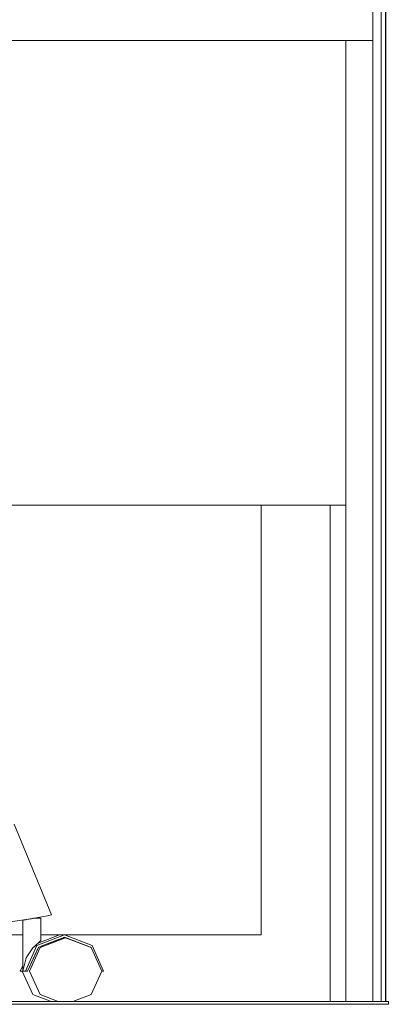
# Model space of a CAD drawing. Header units: millimetres. Extents: x -30280 to 309309, y -17460 to 4378.
# Tile 218 of 256: x 119524 to 119791, y -11436 to -10726. Entities that reach past the tile are written whole.
import ezdxf

# ---------------------------------------------------------------- set-up
doc = ezdxf.new("R2010")
doc.units = ezdxf.units.MM
doc.header["$MEASUREMENT"] = 0
doc.linetypes.add('Wipeout_Contour', pattern=[1000, 0, -1000])
doc.layers.add('P1_PLANTA PRIMERA_3_Nuevo_08_E_Envans secs', color=7, linetype='Continuous')
doc.layers.add('P1_PLANTA PRIMERA_3_Nuevo_09_EI_Mobiliari general', color=7, linetype='Continuous')
for name, color, linetype, lineweight in [('P1_PLANTA PRIMERA_3_Nuevo_08_E_Envans secs_Pluma_Nº__1', 7, 'Continuous', 5), ('P1_PLANTA PRIMERA_3_Nuevo_08_E_Envans secs_Pluma_Nº__47', 7, 'Continuous', 20), ('P1_PLANTA PRIMERA_3_Nuevo_09_EI_Mobiliari general_Pluma_Nº__1', 7, 'Continuous', 5), ('P1_PLANTA PRIMERA_3_Nuevo_14_PAV_Soft Light Grey 0554_Pluma_Nº__29', 7, 'Continuous', 20)]:
    doc.layers.add(name, color=color, linetype=linetype, lineweight=lineweight)

msp = doc.modelspace()

# ---------------------------------------------------------------- wipeouts: each hides what was drawn before it
at = {"color": 254, "linetype": 'Wipeout_Contour', "lineweight": 0, "ltscale": 601131.769149}
msp.add_wipeout([(119787.92, -11434.05), (119789.91, -11434.05), (119789.91, -11436.05), (119790.54, -8136.05), (119787.92, -8136.05)], dxfattribs=at).dxf.layer = 'P1_PLANTA PRIMERA_3_Nuevo_08_E_Envans secs'
at = {"color": 254, "linetype": 'Wipeout_Contour', "lineweight": 0, "ltscale": 481125.54323}
msp.add_wipeout([(119747.81, -11434.05), (119759.21, -11434.05), (119759.21, -11076.05), (119747.81, -11076.05)], dxfattribs=at).dxf.layer = 'P1_PLANTA PRIMERA_3_Nuevo_08_E_Envans secs'
at = {"color": 254, "linetype": 'Wipeout_Contour', "lineweight": 0, "ltscale": 480274.917342}
msp.add_wipeout([(119546.71, -11371.58), (119519.84, -11306.11), (119517.81, -11309), (119543.78, -11372.27)], dxfattribs=at).dxf.layer = 'P1_PLANTA PRIMERA_3_Nuevo_09_EI_Mobiliari general'
at = {"color": 254, "linetype": 'Wipeout_Contour', "lineweight": 0, "ltscale": 480351.243842}
msp.add_wipeout([(119533.24, -11429.02), (119546.43, -11434.05), (119551.7, -11434.05), (119538.52, -11429.02)], dxfattribs=at).dxf.layer = 'P1_PLANTA PRIMERA_3_Nuevo_09_EI_Mobiliari general'

# ---------------------------------------------------------------- next in the draw order: wipeouts: each hides what was drawn before it
at = {"color": 254, "linetype": 'Wipeout_Contour', "lineweight": 0, "ltscale": 480785.771614}
msp.add_wipeout([(119787.88, -8136.05), (119784.54, -8136.05), (119784.54, -11434.05), (119787.88, -11434.05)], dxfattribs=at).dxf.layer = 'P1_PLANTA PRIMERA_3_Nuevo_08_E_Envans secs'
at = {"color": 254, "linetype": 'Wipeout_Contour', "lineweight": 0, "ltscale": 481125.953884}
msp.add_wipeout([(119759.21, -11434.05), (119778.54, -11434.05), (119778.54, -10741.05), (119759.21, -10741.05)], dxfattribs=at).dxf.layer = 'P1_PLANTA PRIMERA_3_Nuevo_09_EI_Mobiliari general'
at = {"color": 254, "linetype": 'Wipeout_Contour', "lineweight": 0, "ltscale": 480254.473621}
msp.add_wipeout([(119543.78, -11372.27), (119517.81, -11309), (119510.5, -11315.97), (119534.3, -11373.95)], dxfattribs=at).dxf.layer = 'P1_PLANTA PRIMERA_3_Nuevo_09_EI_Mobiliari general'

# ---------------------------------------------------------------- next in the draw order: linework, layer by layer
at = {"layer": 'P1_PLANTA PRIMERA_3_Nuevo_08_E_Envans secs_Pluma_Nº__1', "color": 7, "linetype": 'Continuous', "lineweight": 5}
msp.add_line((119784.54, -8136.05), (119784.54, -11434.05), dxfattribs=at)
at = {"layer": 'P1_PLANTA PRIMERA_3_Nuevo_08_E_Envans secs_Pluma_Nº__47', "color": 7, "linetype": 'Continuous', "lineweight": 20}
for p, q in [((119787.88, -11434.05), (119787.88, -8136.05)), ((119787.88, -8136.05), (119787.92, -11434.05))]:
    msp.add_line(p, q, dxfattribs=at)
at = {"layer": 'P1_PLANTA PRIMERA_3_Nuevo_14_PAV_Soft Light Grey 0554_Pluma_Nº__29', "color": 7, "linetype": 'Continuous', "lineweight": 20}
msp.add_line((119789.91, -11434.05), (119789.91, -11436.05), dxfattribs=at)
at = {"layer": 'P1_PLANTA PRIMERA_3_Nuevo_14_PAV_Soft Light Grey 0554_Pluma_Nº__29', "color": 7, "linetype": 'Continuous', "lineweight": 20, "flags": 128}
msp.add_lwpolyline([(119789.91, -11434.05), (119784.54, -11434.05), (119778.54, -11434.05)], dxfattribs=at)

# ---------------------------------------------------------------- next in the draw order: wipeouts: each hides what was drawn before it
at = {"color": 254, "linetype": 'Wipeout_Contour', "lineweight": 0, "ltscale": 598924.843091}
msp.add_wipeout([(118986.33, -10741.05), (119778.54, -10741.05), (119778.54, -10716.05), (118986.34, -10716.05), (118986.34, -10740.69)], dxfattribs=at).dxf.layer = 'P1_PLANTA PRIMERA_3_Nuevo_09_EI_Mobiliari general'
at = {"color": 254, "linetype": 'Wipeout_Contour', "lineweight": 0, "ltscale": 480220.685385}
msp.add_wipeout([(119534.3, -11373.95), (119510.5, -11315.97), (119502.19, -11322.94), (119523.82, -11375.63)], dxfattribs=at).dxf.layer = 'P1_PLANTA PRIMERA_3_Nuevo_09_EI_Mobiliari general'

# ---------------------------------------------------------------- next in the draw order: linework, layer by layer
at = {"layer": 'P1_PLANTA PRIMERA_3_Nuevo_08_E_Envans secs_Pluma_Nº__1', "color": 7, "linetype": 'Continuous', "lineweight": 5}
msp.add_line((119778.54, -8136.05), (119778.54, -11434.05), dxfattribs=at)

# ---------------------------------------------------------------- next in the draw order: wipeouts: each hides what was drawn before it
at = {"color": 254, "linetype": 'Wipeout_Contour', "lineweight": 0, "ltscale": 6090697.080901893}
msp.add_wipeout([(118589.21, -11027.93), (118639.45, -11029.67), (118664.15, -11037.59), (118671.28, -11038.48), (118673.74, -11040.66), (118678.62, -11042.22), (118717.21, -11042.22), (118725.82, -11032.66), (118775.15, -11034.37), (118773.16, -11076.05), (119759.21, -11076.05), (119759.21, -10741.05), (118986.33, -10741.05), (118986.25, -10743.62), (119013.34, -10748.45), (119030.93, -10757.92), (119037.3, -10770.87), (119030.75, -10783.81), (119013.03, -10793.29), (118988.88, -10796.76), (118986.67, -10796.44), (118988.93, -10821.77), (118990.46, -10834.95), (118991.78, -10846.32), (118993.02, -10862.86), (118993.7, -10876.22), (118994.02, -10892.72), (118993.45, -10904.99), (118992.69, -10916.95), (118991.25, -10930.13), (118989.6, -10940.41), (118987.79, -10946.91), (118984.05, -10954.75), (118980.95, -10960.48), (118984.97, -11021.58), (118980.37, -11022.05), (118973.54, -11022.12), (118965.89, -11022.05), (118961.25, -11021.9), (118960.55, -11023.72), (118953.72, -11026.76), (118823.44, -11026.76), (118819.75, -11028.38), (118816.11, -11026.76), (118814.88, -11026.76), (118813.27, -11028.96), (118807.69, -11031.58), (118806.17, -11032.58), (118799.08, -11029.85), (118797.83, -11026.76), (118591.88, -11026.76)], dxfattribs=at).dxf.layer = 'P1_PLANTA PRIMERA_3_Nuevo_09_EI_Mobiliari general'
at = {"color": 254, "linetype": 'Wipeout_Contour', "lineweight": 0, "ltscale": 480316.477732}
msp.add_wipeout([(119539.1, -11390.14), (119539.1, -11374.05), (119537.76, -11374.05), (119537.76, -11391.37)], dxfattribs=at).dxf.layer = 'P1_PLANTA PRIMERA_3_Nuevo_09_EI_Mobiliari general'

# ---------------------------------------------------------------- next in the draw order: linework, layer by layer
at = {"layer": 'P1_PLANTA PRIMERA_3_Nuevo_09_EI_Mobiliari general_Pluma_Nº__1', "color": 7, "linetype": 'Continuous', "lineweight": 5}
for p, q in [((119759.21, -10741.05), (118986.33, -10741.05)), ((119778.54, -10741.05), (119759.21, -10741.05)), ((119759.21, -11076.05), (119759.21, -10741.05)), ((119759.21, -11434.05), (119759.21, -11076.05))]:
    msp.add_line(p, q, dxfattribs=at)

# ---------------------------------------------------------------- next in the draw order: wipeouts: each hides what was drawn before it
at = {"color": 254, "linetype": 'Wipeout_Contour', "lineweight": 0, "ltscale": 480994.866179}
msp.add_wipeout([(119698.16, -11386.05), (119747.81, -11386.05), (119747.81, -11076.05), (119698.16, -11076.05)], dxfattribs=at).dxf.layer = 'P1_PLANTA PRIMERA_3_Nuevo_08_E_Envans secs'
at = {"color": 254, "linetype": 'Wipeout_Contour', "lineweight": 0, "ltscale": 720456.452997}
msp.add_wipeout([(119533.38, -11374.1), (119533.38, -11395.44), (119534.89, -11394.03), (119537.76, -11391.37), (119537.76, -11374.05), (119533.68, -11374.05)], dxfattribs=at).dxf.layer = 'P1_PLANTA PRIMERA_3_Nuevo_09_EI_Mobiliari general'

# ---------------------------------------------------------------- next in the draw order: wipeouts: each hides what was drawn before it
at = {"color": 254, "linetype": 'Wipeout_Contour', "lineweight": 0, "ltscale": 480288.377842}
msp.add_wipeout([(119528.54, -11402.65), (119533.38, -11395.44), (119533.38, -11374.1), (119528.54, -11374.87)], dxfattribs=at).dxf.layer = 'P1_PLANTA PRIMERA_3_Nuevo_09_EI_Mobiliari general'

# ---------------------------------------------------------------- next in the draw order: wipeouts: each hides what was drawn before it
at = {"color": 254, "linetype": 'Wipeout_Contour', "lineweight": 0, "ltscale": 480275.518607}
msp.add_wipeout([(119526.07, -11412.05), (119528.54, -11402.65), (119528.54, -11374.87), (119526.07, -11375.27)], dxfattribs=at).dxf.layer = 'P1_PLANTA PRIMERA_3_Nuevo_09_EI_Mobiliari general'

# ---------------------------------------------------------------- next in the draw order: wipeouts: each hides what was drawn before it
at = {"color": 254, "linetype": 'Wipeout_Contour', "lineweight": 0, "ltscale": 480305.611951}
msp.add_wipeout([(119533.24, -11429.02), (119538.52, -11429.02), (119530.88, -11412.05), (119525.61, -11412.05)], dxfattribs=at).dxf.layer = 'P1_PLANTA PRIMERA_3_Nuevo_09_EI_Mobiliari general'

# ---------------------------------------------------------------- next in the draw order: wipeouts: each hides what was drawn before it
at = {"color": 254, "linetype": 'Wipeout_Contour', "lineweight": 0, "ltscale": 480307.003724}
msp.add_wipeout([(119537.18, -11395.08), (119529.55, -11412.05), (119530.88, -11412.05), (119538.52, -11395.08)], dxfattribs=at).dxf.layer = 'P1_PLANTA PRIMERA_3_Nuevo_09_EI_Mobiliari general'

# ---------------------------------------------------------------- next in the draw order: wipeouts: each hides what was drawn before it
at = {"color": 254, "linetype": 'Wipeout_Contour', "lineweight": 0, "ltscale": 600433.344403}
msp.add_wipeout([(119537.18, -11395.08), (119538.52, -11395.08), (119556.94, -11388.05), (119554.84, -11388.05), (119537.34, -11394.73)], dxfattribs=at).dxf.layer = 'P1_PLANTA PRIMERA_3_Nuevo_09_EI_Mobiliari general'
at = {"color": 254, "linetype": 'Wipeout_Contour', "lineweight": 0, "ltscale": 360206.227216}
msp.add_wipeout([(119526.07, -11407.95), (119524.23, -11412.05), (119526.07, -11412.05)], dxfattribs=at).dxf.layer = 'P1_PLANTA PRIMERA_3_Nuevo_09_EI_Mobiliari general'

# ---------------------------------------------------------------- next in the draw order: wipeouts: each hides what was drawn before it
at = {"color": 254, "linetype": 'Wipeout_Contour', "lineweight": 0, "ltscale": 1080905.248369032}
msp.add_wipeout([(119530.88, -11412.05), (119538.52, -11429.02), (119551.7, -11434.05), (119562.19, -11434.05), (119575.37, -11429.02), (119583, -11412.05), (119575.37, -11395.08), (119556.94, -11388.05), (119538.52, -11395.08)], dxfattribs=at).dxf.layer = 'P1_PLANTA PRIMERA_3_Nuevo_09_EI_Mobiliari general'

# ---------------------------------------------------------------- next in the draw order: wipeouts: each hides what was drawn before it
at = {"color": 254, "linetype": 'Wipeout_Contour', "lineweight": 0, "ltscale": 720442.339089}
msp.add_wipeout([(119528.54, -11402.65), (119526.07, -11412.05), (119527.92, -11412.05), (119536.19, -11393.67), (119535.05, -11393.67), (119533.38, -11395.44)], dxfattribs=at).dxf.layer = 'P1_PLANTA PRIMERA_3_Nuevo_09_EI_Mobiliari general'

# ---------------------------------------------------------------- next in the draw order: wipeouts: each hides what was drawn before it
at = {"color": 254, "linetype": 'Wipeout_Contour', "lineweight": 0, "ltscale": 480346.658451}
msp.add_wipeout([(119535.47, -11393.5), (119556.15, -11386.05), (119552.46, -11386.05), (119537.23, -11391.86)], dxfattribs=at).dxf.layer = 'P1_PLANTA PRIMERA_3_Nuevo_09_EI_Mobiliari general'

# ---------------------------------------------------------------- next in the draw order: wipeouts: each hides what was drawn before it
at = {"color": 254, "linetype": 'Wipeout_Contour', "lineweight": 0, "ltscale": 480408.212112}
msp.add_wipeout([(119554.84, -11388.05), (119556.94, -11388.05), (119574.44, -11394.73), (119556.15, -11387.55)], dxfattribs=at).dxf.layer = 'P1_PLANTA PRIMERA_3_Nuevo_09_EI_Mobiliari general'

# ---------------------------------------------------------------- next in the draw order: wipeouts: each hides what was drawn before it
at = {"color": 254, "linetype": 'Wipeout_Contour', "lineweight": 0, "ltscale": 1200984.464349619}
msp.add_wipeout([(119527.92, -11412.05), (119529.55, -11412.05), (119537.34, -11394.73), (119556.15, -11387.55), (119574.96, -11394.73), (119583, -11412.05), (119584.38, -11412.05), (119576.11, -11393.67), (119556.15, -11386.05), (119536.19, -11393.67)], dxfattribs=at).dxf.layer = 'P1_PLANTA PRIMERA_3_Nuevo_09_EI_Mobiliari general'

# ---------------------------------------------------------------- next in the draw order: wipeouts: each hides what was drawn before it
at = {"color": 254, "linetype": 'Wipeout_Contour', "lineweight": 0, "ltscale": 1559926.777343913}
msp.add_wipeout([(119373.84, -11386.05), (119376.07, -11388.05), (119379.79, -11388.05), (119387.62, -11395.08), (119390.86, -11412.05), (119387.62, -11429.02), (119382.02, -11434.05), (119546.43, -11434.05), (119533.24, -11429.02), (119525.61, -11412.05), (119524.23, -11412.05), (119526.07, -11407.95), (119526.07, -11386.05)], dxfattribs=at).dxf.layer = 'P1_PLANTA PRIMERA_3_Nuevo_08_E_Envans secs'
at = {"color": 254, "linetype": 'Wipeout_Contour', "lineweight": 0, "ltscale": 1081516.843440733}
msp.add_wipeout([(119698.16, -11386.05), (119556.15, -11386.05), (119576.11, -11393.67), (119584.38, -11412.05), (119583, -11412.05), (119575.37, -11429.02), (119562.19, -11434.05), (119747.81, -11434.05), (119747.81, -11386.05)], dxfattribs=at).dxf.layer = 'P1_PLANTA PRIMERA_3_Nuevo_08_E_Envans secs'

# ---------------------------------------------------------------- next in the draw order: linework, layer by layer
at = {"layer": 'P1_PLANTA PRIMERA_3_Nuevo_08_E_Envans secs_Pluma_Nº__47', "color": 7, "linetype": 'Continuous', "lineweight": 20}
msp.add_line((119747.81, -11076.05), (119747.81, -11434.05), dxfattribs=at)
at = {"layer": 'P1_PLANTA PRIMERA_3_Nuevo_09_EI_Mobiliari general_Pluma_Nº__1', "color": 7, "linetype": 'Continuous', "lineweight": 5}
for p, q in [((119533.38, -11395.44), (119528.54, -11402.65)), ((119575.07, -11394.97), (119574.96, -11394.73)), ((119575.37, -11395.08), (119583, -11412.05)), ((119576.11, -11393.67), (119584.38, -11412.05)), ((119524.23, -11412.05), (119526.07, -11407.95)), ((119528.54, -11402.65), (119526.07, -11412.05)), ((119524.23, -11412.05), (119527.92, -11412.05)), ((119533.24, -11429.02), (119525.61, -11412.05)), ((119529.55, -11412.05), (119527.92, -11412.05)), ((119538.51, -11429.02), (119530.88, -11412.05)), ((119583, -11412.05), (119575.37, -11429.02)), ((119584.38, -11412.05), (119583, -11412.05)), ((119546.43, -11434.05), (119533.24, -11429.02)), ((119551.7, -11434.05), (119538.51, -11429.02)), ((119575.37, -11429.02), (119562.19, -11434.05))]:
    msp.add_line(p, q, dxfattribs=at)
at = {"layer": 'P1_PLANTA PRIMERA_3_Nuevo_14_PAV_Soft Light Grey 0554_Pluma_Nº__29', "color": 7, "linetype": 'Continuous', "lineweight": 20}
for p, q in [((119778.54, -11434.05), (117627.06, -11434.05)), ((119789.91, -11436.05), (117627.06, -11436.05))]:
    msp.add_line(p, q, dxfattribs=at)

# ---------------------------------------------------------------- next in the draw order: wipeouts: each hides what was drawn before it
at = {"color": 254, "linetype": 'Wipeout_Contour', "lineweight": 0, "ltscale": 600413.441188}
msp.add_wipeout([(119537.23, -11391.86), (119552.46, -11386.05), (119539.1, -11386.05), (119539.1, -11390.14), (119537.76, -11391.37)], dxfattribs=at).dxf.layer = 'P1_PLANTA PRIMERA_3_Nuevo_08_E_Envans secs'

# ---------------------------------------------------------------- next in the draw order: linework, layer by layer
at = {"layer": 'P1_PLANTA PRIMERA_3_Nuevo_09_EI_Mobiliari general_Pluma_Nº__1', "color": 7, "linetype": 'Continuous', "lineweight": 5}
for p, q in [((119527.92, -11412.05), (119536.19, -11393.67)), ((119537.34, -11394.73), (119529.55, -11412.05)), ((119530.88, -11412.05), (119538.51, -11395.08)), ((119535.47, -11393.5), (119533.38, -11395.44)), ((119537.76, -11391.37), (119535.47, -11393.5)), ((119539.1, -11390.14), (119537.76, -11391.37))]:
    msp.add_line(p, q, dxfattribs=at)

# ---------------------------------------------------------------- next in the draw order: wipeouts: each hides what was drawn before it
at = {"color": 254, "linetype": 'Wipeout_Contour', "lineweight": 0, "ltscale": 1559919.03458119}
msp.add_wipeout([(119698.16, -11076.05), (119229.49, -11076.05), (119229.49, -11136.05), (119240.22, -11136.05), (119240.22, -11283.05), (119459.39, -11283.05), (119519.84, -11306.11), (119546.71, -11371.58), (119543.78, -11372.27), (119534.3, -11373.95), (119539.1, -11374.05), (119539.1, -11386.05), (119698.16, -11386.05)], dxfattribs=at).dxf.layer = 'P1_PLANTA PRIMERA_3_Nuevo_08_E_Envans secs'

# ---------------------------------------------------------------- next in the draw order: linework, layer by layer
at = {"layer": 'P1_PLANTA PRIMERA_3_Nuevo_08_E_Envans secs_Pluma_Nº__1', "color": 7, "linetype": 'Continuous', "lineweight": 5}
for p, q in [((119698.16, -11076.05), (119698.16, -11386.05)), ((119552.46, -11386.05), (119539.1, -11386.05)), ((119698.16, -11386.05), (119556.15, -11386.05))]:
    msp.add_line(p, q, dxfattribs=at)
at = {"layer": 'P1_PLANTA PRIMERA_3_Nuevo_09_EI_Mobiliari general_Pluma_Nº__1', "color": 7, "linetype": 'Continuous', "lineweight": 5}
for p, q in [((119759.21, -11076.05), (118773.16, -11076.05)), ((119537.76, -11374.05), (119533.68, -11374.05)), ((119543.78, -11372.27), (119534.3, -11373.95)), ((119539.1, -11374.05), (119537.76, -11374.05)), ((119539.1, -11390.14), (119539.1, -11374.05)), ((119546.71, -11371.58), (119543.78, -11372.27)), ((119536.19, -11393.67), (119556.15, -11386.05)), ((119537.23, -11391.86), (119552.46, -11386.05)), ((119556.15, -11387.55), (119537.34, -11394.73)), ((119538.51, -11395.08), (119556.94, -11388.05)), ((119552.46, -11386.05), (119556.15, -11386.05)), ((119554.84, -11388.05), (119556.94, -11388.05)), ((119556.15, -11386.05), (119576.11, -11393.67)), ((119574.96, -11394.73), (119556.15, -11387.55)), ((119556.94, -11388.05), (119575.37, -11395.08))]:
    msp.add_line(p, q, dxfattribs=at)

# ---------------------------------------------------------------- next in the draw order: wipeouts: each hides what was drawn before it
at = {"color": 254, "linetype": 'Wipeout_Contour', "lineweight": 0, "ltscale": 1319770.31853576}
msp.add_wipeout([(119453.77, -11309.05), (119353.08, -11309.05), (119364.09, -11372.27), (119363.63, -11373.95), (119356.9, -11375.36), (119356.9, -11386.05), (119526.07, -11386.05), (119526.07, -11375.27), (119523.82, -11375.63), (119518.47, -11376.32), (119497.75, -11325.82)], dxfattribs=at).dxf.layer = 'P1_PLANTA PRIMERA_3_Nuevo_08_E_Envans secs'

# ---------------------------------------------------------------- next in the draw order: linework, layer by layer
at = {"layer": 'P1_PLANTA PRIMERA_3_Nuevo_08_E_Envans secs_Pluma_Nº__1', "color": 7, "linetype": 'Continuous', "lineweight": 5}
msp.add_line((119526.07, -11386.05), (119373.84, -11386.05), dxfattribs=at)
at = {"layer": 'P1_PLANTA PRIMERA_3_Nuevo_09_EI_Mobiliari general_Pluma_Nº__1', "color": 7, "linetype": 'Continuous', "lineweight": 5}
for p, q in [((119546.71, -11371.58), (119519.84, -11306.11)), ((119534.3, -11373.95), (119523.82, -11375.63)), ((119523.82, -11375.63), (119518.47, -11376.33)), ((119526.07, -11412.05), (119526.07, -11375.27))]:
    msp.add_line(p, q, dxfattribs=at)

doc.saveas('drawing.dxf')
